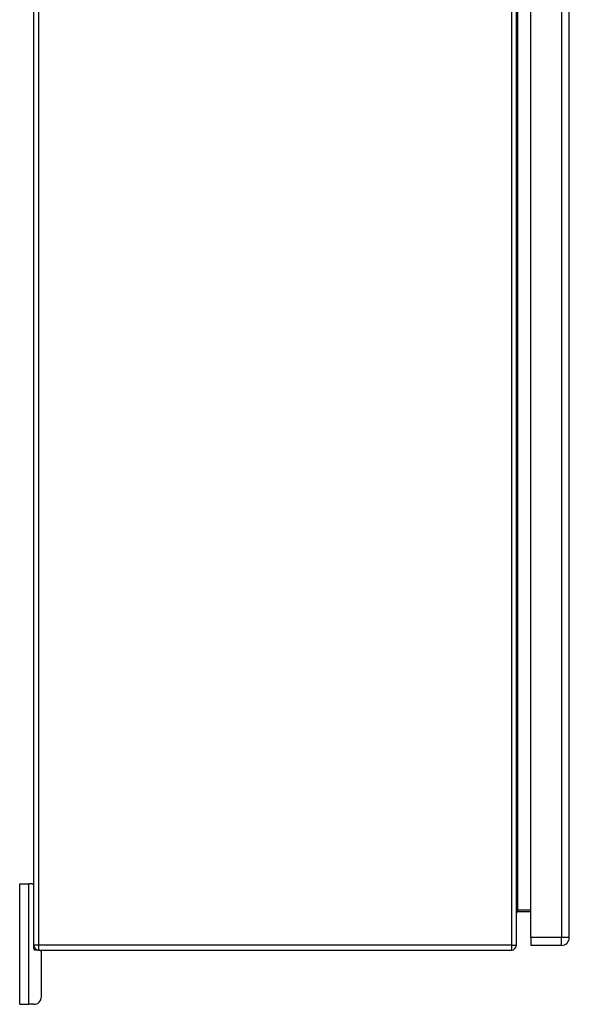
# Model space of a CAD drawing. Header units: inches. Extents: x 11 to 198, y 14 to 125.
# Tile 3 of 24: x 55 to 66, y 48 to 68. Entities that reach past the tile are written whole.
import ezdxf

# ---------------------------------------------------------------- set-up
doc = ezdxf.new("R2010")
doc.units = ezdxf.units.IN
doc.header["$MEASUREMENT"] = 0
doc.layers.add('Visible Edges(ANSI)', color=7, linetype='Continuous', lineweight=25)
doc.layers.add('Visible Tangent Edges(ANSI)', color=7, linetype='Continuous', lineweight=25)

msp = doc.modelspace()

# ---------------------------------------------------------------- linework, layer by layer
at = {"layer": 'Visible Edges(ANSI)'}
for p, q in [((54.946, 49.238), (54.946, 91.04)), ((64.946, 49.238), (64.946, 91.04)), ((65.243, 49.398), (65.243, 90.879)), ((66.043, 49.398), (66.043, 90.879)), ((54.653, 50.514), (54.841, 50.514)), ((54.653, 48.014), (54.653, 50.514)), ((54.915, 50.514), (54.841, 50.514)), ((54.915, 50.514), (54.946, 50.514)), ((64.977, 49.937), (65.243, 49.937)), ((54.946, 49.17), (54.946, 49.238)), ((65.243, 49.398), (65.243, 49.237)), ((65.882, 49.237), (65.243, 49.237)), ((55.045, 49.139), (54.977, 49.139)), ((55.045, 49.139), (64.847, 49.139)), ((55.103, 48.17), (55.103, 49.108)), ((54.653, 48.014), (54.841, 48.014)), ((54.947, 48.014), (54.841, 48.014))]:
    msp.add_line(p, q, dxfattribs=at)
for centre, radius, start, end in [((54.915, 50.483), 0.031, 0, 90), ((64.977, 49.906), 0.031, 90, 180), ((55.045, 49.238), 0.099, 180, 270), ((64.847, 49.238), 0.099, 270, 0), ((65.882, 49.398), 0.161, 270, 0), ((54.977, 49.17), 0.031, 180, 270), ((55.072, 49.108), 0.031, 0, 90), ((54.947, 48.17), 0.156, 270, 0)]:
    msp.add_arc(centre, radius, start, end, dxfattribs=at)
at = {"layer": 'Visible Tangent Edges(ANSI)'}
for p, q in [((55.045, 91.04), (55.045, 49.238)), ((64.847, 91.04), (64.847, 49.238)), ((65.882, 90.879), (65.882, 49.398)), ((64.977, 49.968), (64.977, 90.309)), ((54.841, 48.014), (54.841, 50.514)), ((65.243, 49.968), (64.977, 49.968)), ((64.977, 49.937), (64.977, 49.968)), ((55.045, 49.238), (54.946, 49.238)), ((64.847, 49.238), (55.045, 49.238)), ((55.045, 49.238), (55.045, 49.139)), ((64.847, 49.238), (64.847, 49.139)), ((64.847, 49.238), (64.946, 49.238)), ((65.882, 49.398), (65.243, 49.398)), ((66.043, 49.398), (65.882, 49.398)), ((65.882, 49.237), (65.882, 49.398))]:
    msp.add_line(p, q, dxfattribs=at)
msp.add_ellipse((64.977, 49.906), major_axis=(0, 0.062), ratio=0.5, start_param=0, end_param=1.570796, dxfattribs=at)

doc.saveas('drawing.dxf')
